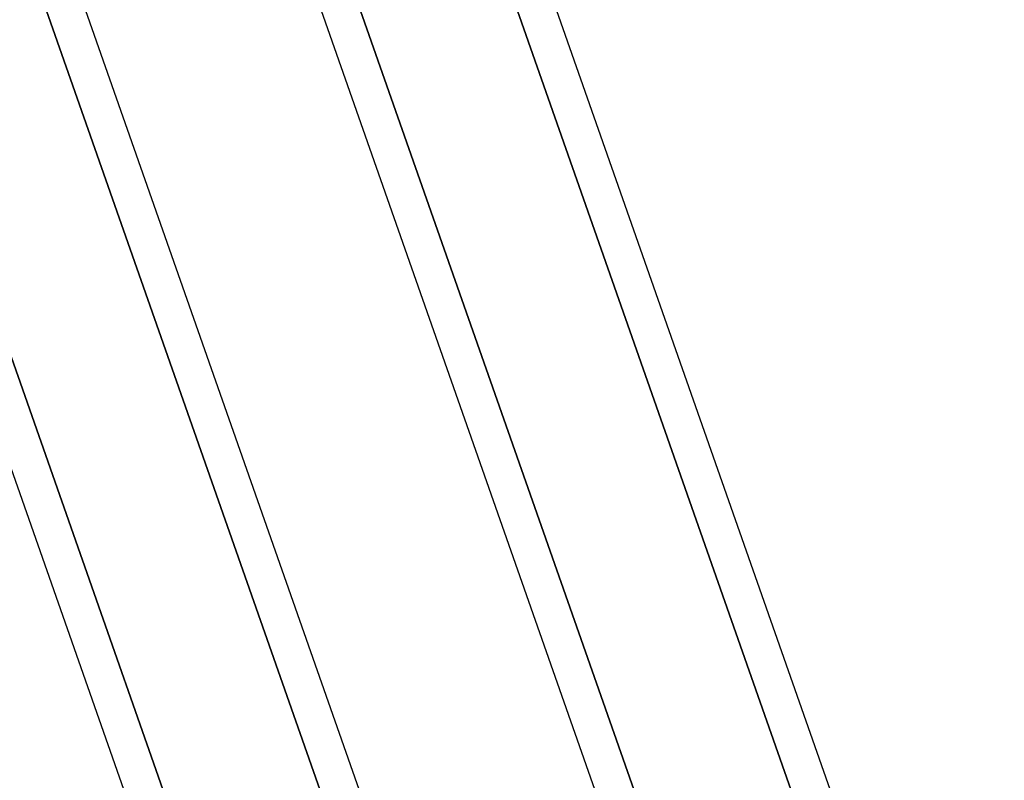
# Model space of a CAD drawing. Header units: millimetres. Extents: x -185 to 185, y -54 to 130.
# Tile 29 of 76: x -39.97 to -31.52, y 29.7 to 36.22. Entities that reach past the tile are written whole.
import ezdxf

# ---------------------------------------------------------------- set-up
doc = ezdxf.new("R2010")
doc.units = ezdxf.units.MM
doc.layers.add('MAIN-1', color=7, linetype='Continuous')
doc.layers.add('MAIN-2', color=7, linetype='Continuous')

msp = doc.modelspace()

# ---------------------------------------------------------------- linework, layer by layer
at = {"layer": 'MAIN-1'}
for p, q in [((-37.5573, 25.2825), (-41.6019, 36.8125)), ((-39.919, 36.8125), (-35.8744, 25.2825)), ((-35.5646, 25.3569), (-39.5831, 36.8125)), ((-33.5162, 25.2825), (-37.5608, 36.8125)), ((-35.8779, 36.8125), (-31.8333, 25.2825)), ((-31.5235, 25.3569), (-35.542, 36.8125))]:
    msp.add_line(p, q, dxfattribs=at)
at = {"layer": 'MAIN-2'}
for p, q in [((-37.173, 25.1445), (-41.2742, 36.8358)), ((-41.2742, 36.8358), (-37.173, 25.1445)), ((-35.8457, 25.2008), (-39.9378, 36.866)), ((-33.1516, 25.2008), (-37.2437, 36.866)), ((-37.2437, 36.866), (-33.1516, 25.2008)), ((-31.7849, 25.1445), (-35.8861, 36.8358))]:
    msp.add_line(p, q, dxfattribs=at)

doc.saveas('drawing.dxf')
